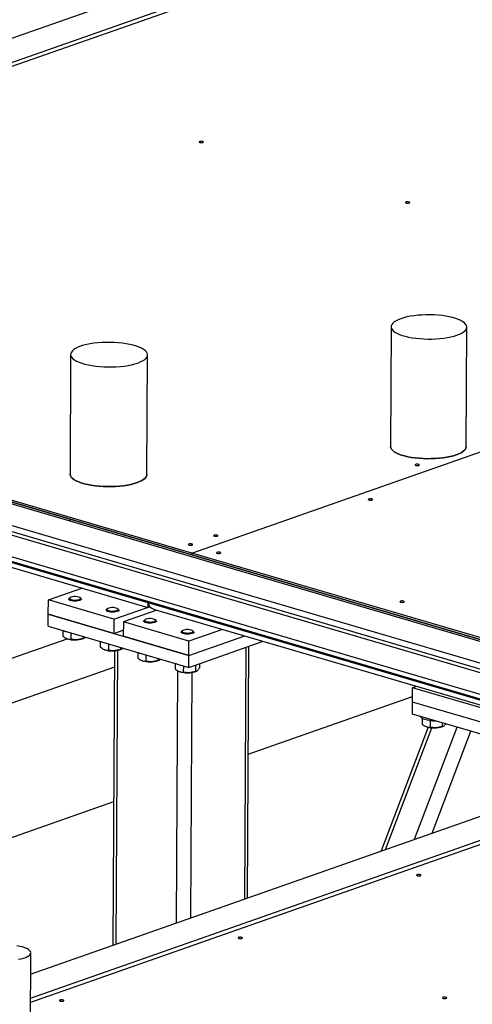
# Model space of a CAD drawing. Header units: millimetres. Extents: x 5 to 589, y 5 to 415.
# Tile 42 of 120: x 307.57 to 316.55, y 88.22 to 107.72. Entities that reach past the tile are written whole.
import ezdxf

# ---------------------------------------------------------------- set-up
doc = ezdxf.new("R2010")
doc.units = ezdxf.units.MM
doc.layers.add('TRAIT-FORT', color=4, linetype='Continuous', lineweight=25)

msp = doc.modelspace()

# ---------------------------------------------------------------- linework, layer by layer
at = {"layer": 'TRAIT-FORT', "color": 4, "linetype": 'Continuous', "lineweight": 25}
for p, q in [((298.641, 104.276), (314.796, 109.94)), ((314.793, 109.377), (298.637, 103.712)), ((298.638, 103.796), (314.793, 109.461)), ((310.985, 97.157), (326.429, 102.572)), ((310.985, 97.157), (326.429, 102.572)), ((321.221, 93.533), (292.415, 101.975)), ((321.405, 93.597), (292.416, 102.093)), ((322.817, 93.614), (293.828, 102.11)), ((310.985, 97.157), (294.075, 102.113)), ((308.569, 97.829), (294.075, 102.077)), ((294.075, 102.077), (310.985, 97.121)), ((292.717, 101.819), (321.116, 93.496)), ((314.934, 101.639), (314.921, 99.27)), ((316.421, 99.262), (316.434, 101.63)), ((292.715, 101.393), (320.453, 93.264)), ((292.838, 101.265), (320.311, 93.214)), ((308.582, 101.091), (308.569, 98.722)), ((310.094, 98.714), (310.107, 101.082)), ((310.12, 96.17), (295.625, 100.418)), ((295.749, 100.29), (310.113, 96.081)), ((308.569, 97.79), (308.569, 97.829)), ((323.009, 93.598), (308.569, 97.829)), ((308.569, 97.829), (308.569, 97.79)), ((310.985, 97.121), (310.985, 97.157)), ((323.064, 93.617), (310.985, 97.157)), ((310.985, 97.157), (310.985, 97.121)), ((310.985, 97.121), (310.985, 97.121)), ((310.985, 97.121), (323.009, 93.598)), ((308.14, 96.231), (308.804, 96.464)), ((308.139, 95.947), (308.14, 96.231)), ((309.441, 95.85), (308.14, 96.231)), ((308.545, 96.246), (308.545, 96.238)), ((308.569, 96.274), (308.552, 96.259)), ((308.787, 96.258), (308.771, 96.272)), ((308.795, 96.237), (308.795, 96.244)), ((310.12, 96.2), (310.12, 96.17)), ((320.264, 93.197), (310.12, 96.17)), ((308.137, 95.71), (308.139, 95.947)), ((308.139, 95.947), (310.926, 95.13)), ((309.439, 95.566), (308.139, 95.947)), ((309.288, 96.028), (309.288, 96.021)), ((309.312, 96.056), (309.295, 96.041)), ((309.441, 95.85), (310.105, 96.083)), ((309.531, 96.04), (309.514, 96.055)), ((309.538, 96.019), (309.538, 96.026)), ((310.291, 96.029), (309.627, 95.796)), ((310.113, 96.081), (310.152, 96.095)), ((310.243, 96.042), (320.122, 93.147)), ((309.441, 95.85), (309.439, 95.566)), ((309.627, 95.796), (309.625, 95.512)), ((310.928, 95.415), (309.627, 95.796)), ((310.031, 95.81), (310.031, 95.803)), ((310.055, 95.838), (310.039, 95.823)), ((310.274, 95.822), (310.258, 95.837)), ((310.281, 95.801), (310.281, 95.808)), ((308.137, 95.71), (310.925, 94.893)), ((308.425, 95.626), (308.425, 95.514)), ((308.586, 95.579), (308.586, 95.453)), ((309.439, 95.566), (309.626, 95.631)), ((310.775, 95.592), (310.775, 95.585)), ((310.799, 95.62), (310.782, 95.605)), ((311.591, 95.647), (310.928, 95.415)), ((311.017, 95.604), (311.001, 95.619)), ((311.025, 95.583), (311.025, 95.591)), ((305.081, 94.257), (308.515, 95.461)), ((308.492, 95.471), (308.502, 95.467)), ((308.513, 95.462), (308.502, 95.467)), ((308.827, 95.508), (308.826, 95.467)), ((308.829, 95.465), (308.846, 95.472)), ((309.169, 95.408), (309.168, 95.296)), ((309.33, 95.361), (309.329, 95.236)), ((310.926, 95.13), (309.625, 95.512)), ((310.925, 94.893), (312.399, 95.411)), ((310.926, 95.13), (312.032, 95.518)), ((310.926, 95.13), (310.928, 95.415)), ((309.236, 95.253), (309.245, 95.249)), ((309.256, 95.244), (309.245, 95.249)), ((309.452, 95.222), (309.42, 89.395)), ((309.487, 89.418), (309.519, 95.231)), ((309.57, 95.29), (309.57, 95.249)), ((309.572, 95.247), (309.589, 95.254)), ((309.912, 95.19), (309.911, 95.078)), ((310.073, 95.143), (310.072, 95.018)), ((312.033, 90.311), (312.061, 95.292)), ((312.085, 90.329), (312.112, 95.31)), ((309.979, 95.035), (309.988, 95.031)), ((310, 95.026), (309.988, 95.031)), ((310.313, 95.073), (310.313, 95.031)), ((310.316, 95.029), (310.332, 95.036)), ((310.655, 94.972), (310.655, 94.86)), ((310.925, 94.893), (310.926, 95.13)), ((311.137, 94.968), (311.137, 94.887)), ((309.451, 94.901), (304.452, 93.148)), ((310.68, 89.837), (310.708, 94.825)), ((310.722, 94.817), (310.732, 94.813)), ((310.743, 94.808), (310.732, 94.813)), ((310.816, 94.925), (310.815, 94.8)), ((310.963, 89.936), (310.99, 94.792)), ((311.057, 94.94), (311.056, 94.814)), ((311.059, 94.811), (311.076, 94.818)), ((326.074, 94.672), (307.785, 88.26)), ((315.358, 94.208), (315.359, 94.492)), ((315.359, 94.492), (315.438, 94.52)), ((320.005, 93.131), (315.359, 94.492)), ((312.1, 93.173), (315.358, 94.315)), ((315.357, 93.971), (315.358, 94.208)), ((319.601, 92.965), (315.358, 94.208)), ((319.232, 92.836), (315.357, 93.971)), ((315.548, 93.885), (315.548, 93.771)), ((315.709, 93.843), (315.708, 93.711)), ((315.95, 93.798), (315.949, 93.724)), ((315.67, 93.709), (314.737, 91.259)), ((314.827, 91.291), (315.744, 93.698)), ((315.399, 91.492), (316.245, 93.711)), ((315.615, 93.728), (315.624, 93.724)), ((315.636, 93.719), (315.624, 93.724)), ((315.747, 91.613), (316.516, 93.632)), ((315.952, 93.722), (315.968, 93.729)), ((307.789, 88.823), (319.565, 92.952)), ((307.786, 88.344), (320.309, 92.735)), ((302.57, 89.831), (309.436, 92.239)), ((307.778, 86.875), (307.791, 89.243))]:
    msp.add_line(p, q, dxfattribs=at)
at = {"layer": 'TRAIT-FORT', "color": 4, "linetype": 'Continuous', "lineweight": 25, "flags": 128}
for points in [[(311.141, 105.306), (311.132, 105.301), (311.13, 105.296), (311.134, 105.291), (311.144, 105.287), (311.158, 105.284), (311.175, 105.283), (311.191, 105.284), (311.204, 105.287), (311.212, 105.292), (311.215, 105.297), (311.211, 105.302), (311.201, 105.307), (311.187, 105.309), (311.17, 105.31), (311.154, 105.309), (311.141, 105.306)], [(315.229, 104.108), (315.221, 104.103), (315.218, 104.098), (315.222, 104.093), (315.232, 104.089), (315.246, 104.086), (315.263, 104.085), (315.279, 104.086), (315.292, 104.089), (315.301, 104.094), (315.303, 104.099), (315.299, 104.104), (315.289, 104.108), (315.275, 104.111), (315.258, 104.112), (315.242, 104.111), (315.229, 104.108)], [(315.126, 101.798), (315.075, 101.778), (315.032, 101.756), (314.995, 101.733), (314.967, 101.709), (314.948, 101.684), (314.936, 101.658), (314.934, 101.632), (314.941, 101.606), (314.956, 101.581), (314.979, 101.556), (315.011, 101.532), (315.051, 101.509), (315.099, 101.487), (315.153, 101.468), (315.213, 101.45), (315.279, 101.435), (315.35, 101.421), (315.424, 101.411), (315.502, 101.403), (315.581, 101.397), (315.662, 101.395), (315.744, 101.395), (315.824, 101.398), (315.903, 101.404), (315.979, 101.412), (316.052, 101.424), (316.12, 101.437), (316.184, 101.453), (316.241, 101.471), (316.292, 101.491), (316.336, 101.513), (316.372, 101.536), (316.4, 101.56), (316.42, 101.585), (316.431, 101.611), (316.434, 101.637), (316.427, 101.663), (316.412, 101.689), (316.388, 101.714), (316.356, 101.738), (316.316, 101.76), (316.269, 101.782), (316.215, 101.801), (316.155, 101.819), (316.089, 101.835), (316.018, 101.848), (315.944, 101.859), (315.866, 101.867), (315.786, 101.872), (315.705, 101.874), (315.624, 101.874), (315.544, 101.871), (315.465, 101.865), (315.389, 101.857), (315.316, 101.846), (315.247, 101.832), (315.184, 101.816), (315.126, 101.798)], [(308.778, 101.253), (308.726, 101.232), (308.681, 101.21), (308.645, 101.187), (308.616, 101.162), (308.596, 101.137), (308.585, 101.11), (308.582, 101.084), (308.589, 101.058), (308.604, 101.032), (308.628, 101.006), (308.661, 100.982), (308.701, 100.959), (308.75, 100.937), (308.805, 100.917), (308.866, 100.899), (308.933, 100.883), (309.005, 100.87), (309.081, 100.859), (309.159, 100.851), (309.24, 100.845), (309.323, 100.843), (309.405, 100.843), (309.487, 100.846), (309.567, 100.852), (309.645, 100.861), (309.719, 100.872), (309.788, 100.886), (309.853, 100.902), (309.911, 100.92), (309.963, 100.941), (310.008, 100.963), (310.045, 100.986), (310.073, 101.011), (310.093, 101.036), (310.104, 101.062), (310.107, 101.089), (310.1, 101.115), (310.085, 101.141), (310.061, 101.167), (310.028, 101.191), (309.988, 101.214), (309.94, 101.236), (309.885, 101.256), (309.823, 101.274), (309.756, 101.29), (309.684, 101.303), (309.609, 101.314), (309.53, 101.322), (309.449, 101.328), (309.366, 101.33), (309.284, 101.33), (309.202, 101.327), (309.122, 101.321), (309.044, 101.312), (308.97, 101.301), (308.901, 101.287), (308.836, 101.271), (308.778, 101.253)], [(314.921, 99.27), (314.921, 99.264), (314.927, 99.238), (314.942, 99.212), (314.966, 99.187), (314.998, 99.163), (315.038, 99.14), (315.085, 99.119), (315.139, 99.099), (315.2, 99.082), (315.266, 99.066), (315.336, 99.053), (315.411, 99.042), (315.488, 99.034), (315.568, 99.029), (315.649, 99.026), (315.73, 99.027), (315.811, 99.03), (315.89, 99.035), (315.966, 99.044), (316.039, 99.055), (316.107, 99.069), (316.171, 99.085), (316.228, 99.103), (316.279, 99.123), (316.323, 99.144), (316.359, 99.168), (316.387, 99.192), (316.407, 99.217), (316.418, 99.243), (316.421, 99.262)], [(316.421, 99.262), (316.418, 99.243), (316.407, 99.217), (316.387, 99.192), (316.359, 99.168), (316.323, 99.144), (316.279, 99.123), (316.228, 99.103), (316.171, 99.085), (316.107, 99.069), (316.039, 99.055), (315.966, 99.044), (315.89, 99.035), (315.811, 99.03), (315.73, 99.027), (315.649, 99.026), (315.568, 99.029), (315.488, 99.034), (315.411, 99.042), (315.336, 99.053), (315.266, 99.066), (315.2, 99.082), (315.139, 99.099), (315.085, 99.119), (315.038, 99.14), (314.998, 99.163), (314.966, 99.187), (314.942, 99.212), (314.927, 99.238), (314.921, 99.264), (314.921, 99.27)], [(315.42, 98.912), (315.412, 98.907), (315.409, 98.902), (315.413, 98.897), (315.423, 98.892), (315.438, 98.89), (315.454, 98.889), (315.47, 98.89), (315.483, 98.893), (315.492, 98.898), (315.494, 98.903), (315.49, 98.908), (315.48, 98.912), (315.466, 98.915), (315.45, 98.916), (315.433, 98.915), (315.42, 98.912)], [(308.569, 98.722), (308.569, 98.716), (308.576, 98.689), (308.591, 98.663), (308.615, 98.638), (308.648, 98.613), (308.688, 98.59), (308.736, 98.568), (308.791, 98.548), (308.853, 98.53), (308.92, 98.515), (308.991, 98.501), (309.067, 98.49), (309.146, 98.482), (309.227, 98.477), (309.31, 98.474), (309.392, 98.474), (309.474, 98.478), (309.554, 98.483), (309.632, 98.492), (309.706, 98.504), (309.775, 98.517), (309.84, 98.534), (309.898, 98.552), (309.95, 98.572), (309.995, 98.594), (310.031, 98.618), (310.06, 98.642), (310.08, 98.668), (310.091, 98.694), (310.094, 98.714)], [(310.094, 98.714), (310.091, 98.694), (310.08, 98.668), (310.06, 98.642), (310.031, 98.618), (309.995, 98.594), (309.95, 98.572), (309.898, 98.552), (309.84, 98.534), (309.775, 98.517), (309.706, 98.504), (309.632, 98.492), (309.554, 98.483), (309.474, 98.478), (309.392, 98.474), (309.31, 98.474), (309.227, 98.477), (309.146, 98.482), (309.067, 98.49), (308.991, 98.501), (308.92, 98.515), (308.853, 98.53), (308.791, 98.548), (308.736, 98.568), (308.688, 98.59), (308.648, 98.613), (308.615, 98.638), (308.591, 98.663), (308.576, 98.689), (308.569, 98.716), (308.569, 98.722)], [(314.494, 98.228), (314.485, 98.223), (314.483, 98.218), (314.487, 98.213), (314.497, 98.209), (314.511, 98.206), (314.527, 98.205), (314.543, 98.206), (314.557, 98.209), (314.565, 98.214), (314.568, 98.219), (314.563, 98.224), (314.554, 98.229), (314.539, 98.231), (314.523, 98.232), (314.507, 98.231), (314.494, 98.228)], [(311.428, 97.512), (311.419, 97.507), (311.417, 97.502), (311.421, 97.497), (311.431, 97.492), (311.445, 97.49), (311.461, 97.489), (311.477, 97.49), (311.491, 97.493), (311.499, 97.498), (311.502, 97.503), (311.497, 97.508), (311.488, 97.512), (311.473, 97.515), (311.457, 97.516), (311.441, 97.515), (311.428, 97.512)], [(310.926, 97.336), (310.917, 97.331), (310.915, 97.326), (310.919, 97.321), (310.929, 97.317), (310.943, 97.314), (310.96, 97.313), (310.976, 97.314), (310.989, 97.317), (310.998, 97.322), (311, 97.327), (310.996, 97.332), (310.986, 97.336), (310.972, 97.339), (310.955, 97.34), (310.939, 97.339), (310.926, 97.336)], [(311.483, 97.172), (311.475, 97.168), (311.472, 97.163), (311.477, 97.157), (311.486, 97.153), (311.501, 97.15), (311.517, 97.15), (311.533, 97.151), (311.547, 97.154), (311.555, 97.158), (311.557, 97.164), (311.553, 97.169), (311.543, 97.173), (311.529, 97.176), (311.513, 97.177), (311.497, 97.175), (311.483, 97.172)], [(308.575, 96.219), (308.557, 96.228), (308.546, 96.239), (308.545, 96.25), (308.552, 96.259)], [(308.589, 96.239), (308.613, 96.232), (308.642, 96.228), (308.674, 96.227), (308.706, 96.229), (308.734, 96.233), (308.757, 96.241), (308.771, 96.25), (308.777, 96.26), (308.774, 96.27), (308.761, 96.279), (308.74, 96.287), (308.712, 96.293), (308.681, 96.296), (308.649, 96.295), (308.619, 96.292), (308.594, 96.286), (308.575, 96.278), (308.564, 96.268), (308.563, 96.258), (308.571, 96.248), (308.589, 96.239)], [(308.787, 96.258), (308.789, 96.256), (308.795, 96.245), (308.791, 96.235), (308.779, 96.225), (308.758, 96.216), (308.731, 96.21), (308.699, 96.206), (308.665, 96.205), (308.632, 96.207), (308.601, 96.212), (308.575, 96.219)], [(315.121, 96.205), (315.113, 96.201), (315.11, 96.195), (315.114, 96.19), (315.124, 96.186), (315.139, 96.183), (315.155, 96.182), (315.171, 96.183), (315.184, 96.187), (315.193, 96.191), (315.195, 96.196), (315.191, 96.201), (315.181, 96.206), (315.167, 96.209), (315.15, 96.209), (315.134, 96.208), (315.121, 96.205)], [(309.319, 96.001), (309.3, 96.01), (309.29, 96.021), (309.289, 96.032), (309.295, 96.041)], [(309.332, 96.021), (309.356, 96.015), (309.386, 96.01), (309.418, 96.009), (309.449, 96.011), (309.477, 96.016), (309.5, 96.023), (309.515, 96.032), (309.521, 96.042), (309.517, 96.052), (309.504, 96.062), (309.483, 96.069), (309.456, 96.075), (309.425, 96.078), (309.393, 96.077), (309.363, 96.074), (309.337, 96.068), (309.318, 96.06), (309.307, 96.05), (309.306, 96.04), (309.315, 96.03), (309.332, 96.021)], [(309.531, 96.04), (309.532, 96.038), (309.538, 96.028), (309.534, 96.017), (309.522, 96.007), (309.501, 95.998), (309.474, 95.992), (309.442, 95.988), (309.408, 95.987), (309.375, 95.989), (309.344, 95.994), (309.319, 96.001)], [(310.062, 95.783), (310.043, 95.793), (310.033, 95.803), (310.032, 95.814), (310.039, 95.823)], [(310.075, 95.804), (310.1, 95.797), (310.129, 95.793), (310.161, 95.791), (310.192, 95.793), (310.221, 95.798), (310.243, 95.805), (310.258, 95.814), (310.264, 95.824), (310.26, 95.834), (310.247, 95.844), (310.226, 95.852), (310.199, 95.857), (310.168, 95.86), (310.136, 95.86), (310.106, 95.856), (310.08, 95.85), (310.061, 95.842), (310.051, 95.833), (310.05, 95.822), (310.058, 95.812), (310.075, 95.804)], [(310.274, 95.822), (310.276, 95.821), (310.281, 95.81), (310.278, 95.799), (310.265, 95.789), (310.244, 95.78), (310.217, 95.774), (310.186, 95.77), (310.152, 95.769), (310.118, 95.771), (310.087, 95.776), (310.062, 95.783)], [(310.805, 95.566), (310.787, 95.575), (310.776, 95.585), (310.775, 95.596), (310.782, 95.605)], [(310.819, 95.586), (310.843, 95.579), (310.872, 95.575), (310.904, 95.573), (310.936, 95.575), (310.964, 95.58), (310.986, 95.587), (311.001, 95.596), (311.007, 95.606), (311.003, 95.616), (310.991, 95.626), (310.97, 95.634), (310.942, 95.639), (310.911, 95.642), (310.879, 95.642), (310.849, 95.638), (310.823, 95.632), (310.805, 95.624), (310.794, 95.615), (310.793, 95.604), (310.801, 95.594), (310.819, 95.586)], [(311.017, 95.604), (311.019, 95.603), (311.025, 95.592), (311.021, 95.581), (311.008, 95.571), (310.988, 95.562), (310.961, 95.556), (310.929, 95.552), (310.895, 95.551), (310.862, 95.553), (310.831, 95.558), (310.805, 95.566)], [(315.699, 93.844), (315.654, 93.85), (315.613, 93.86), (315.578, 93.871), (315.55, 93.884), (315.53, 93.899), (315.518, 93.914), (315.514, 93.925)], [(315.451, 90.789), (315.443, 90.784), (315.441, 90.779), (315.445, 90.774), (315.455, 90.769), (315.469, 90.767), (315.485, 90.766), (315.501, 90.767), (315.515, 90.77), (315.523, 90.775), (315.525, 90.78), (315.521, 90.785), (315.511, 90.789), (315.497, 90.792), (315.481, 90.793), (315.465, 90.792), (315.451, 90.789)], [(311.912, 89.547), (311.903, 89.543), (311.901, 89.538), (311.905, 89.532), (311.915, 89.528), (311.929, 89.525), (311.946, 89.525), (311.962, 89.526), (311.975, 89.529), (311.983, 89.533), (311.986, 89.539), (311.982, 89.544), (311.972, 89.548), (311.957, 89.551), (311.941, 89.552), (311.925, 89.551), (311.912, 89.547)], [(307.546, 89.114), (307.6, 89.125), (307.65, 89.138), (307.693, 89.153), (307.729, 89.17), (307.757, 89.188), (307.777, 89.208), (307.788, 89.228), (307.791, 89.249), (307.784, 89.269), (307.768, 89.289), (307.744, 89.309), (307.712, 89.327), (307.672, 89.343), (307.626, 89.358), (307.573, 89.37), (307.516, 89.38)], [(315.963, 88.36), (315.954, 88.356), (315.952, 88.35), (315.956, 88.345), (315.966, 88.341), (315.98, 88.338), (315.997, 88.337), (316.013, 88.339), (316.026, 88.342), (316.034, 88.346), (316.037, 88.351), (316.033, 88.357), (316.023, 88.361), (316.009, 88.364), (315.992, 88.365), (315.976, 88.363), (315.963, 88.36)], [(308.372, 88.306), (308.364, 88.302), (308.361, 88.296), (308.365, 88.291), (308.375, 88.287), (308.389, 88.284), (308.406, 88.283), (308.422, 88.285), (308.435, 88.288), (308.444, 88.292), (308.446, 88.297), (308.442, 88.303), (308.432, 88.307), (308.418, 88.31), (308.401, 88.311), (308.385, 88.309), (308.372, 88.306)]]:
    msp.add_lwpolyline(points, dxfattribs=at)
at = {"layer": 'TRAIT-FORT', "color": 4, "linetype": 'Continuous', "lineweight": 25}
for centre, radius, start, end in [((308.601, 95.988), 0.4, 245.4189, 261.9135), ((308.667, 95.935), 0.498, 252.0003, 289.0274), ((309.344, 95.77), 0.4, 245.4189, 261.9135), ((309.41, 95.717), 0.498, 252.0003, 289.0274), ((310.087, 95.552), 0.4, 245.4189, 261.9135), ((310.153, 95.5), 0.498, 252.0003, 289.0274), ((310.831, 95.334), 0.4, 245.4189, 261.9135), ((310.897, 95.282), 0.498, 252.0003, 289.0274), ((315.793, 94.674), 0.836, 263.4846, 271.1499), ((315.79, 94.192), 0.498, 252.0003, 289.0274)]:
    msp.add_arc(centre, radius, start, end, dxfattribs=at)
for centre, major_axis, ratio in [((310.109, 96.238), (-0.004, 0.157), 0.066071), ((310.109, 96.238), (-0.004, 0.157), 0.066071), ((310.332, 96.173), (0.212, 0.006), 0.670533), ((310.332, 96.173), (0.212, 0.006), 0.670533)]:
    msp.add_ellipse(centre, major_axis=major_axis, ratio=ratio, start_param=3.120347, end_param=4.265168, dxfattribs=at)
for points, knots in [([(308.425, 95.514), (308.445, 95.499), (308.479, 95.474), (308.528, 95.457), (308.561, 95.453), (308.58, 95.453), (308.586, 95.453)], [0, 0, 0, 0, 0.385549, 0.637642, 0.896546, 1, 1, 1, 1]), ([(308.826, 95.467), (308.805, 95.461), (308.763, 95.448), (308.701, 95.44), (308.641, 95.443), (308.604, 95.45), (308.586, 95.453)], [0, 0, 0, 0, 0.264605, 0.534948, 0.765343, 1, 1, 1, 1]), ([(308.826, 95.467), (308.833, 95.468), (308.847, 95.471), (308.864, 95.481), (308.872, 95.492), (308.874, 95.494)], [0, 0, 0, 0, 0.446251, 0.902179, 1, 1, 1, 1]), ([(309.168, 95.296), (309.189, 95.281), (309.222, 95.256), (309.271, 95.239), (309.304, 95.235), (309.323, 95.235), (309.329, 95.236)], [0, 0, 0, 0, 0.385549, 0.637642, 0.896546, 1, 1, 1, 1]), ([(309.57, 95.249), (309.549, 95.243), (309.506, 95.23), (309.444, 95.223), (309.384, 95.225), (309.347, 95.232), (309.329, 95.236)], [0, 0, 0, 0, 0.264605, 0.534948, 0.765343, 1, 1, 1, 1]), ([(309.57, 95.249), (309.577, 95.251), (309.591, 95.253), (309.607, 95.264), (309.616, 95.275), (309.617, 95.277)], [0, 0, 0, 0, 0.4462511, 0.9021789, 1, 1, 1, 1]), ([(309.911, 95.078), (309.932, 95.063), (309.966, 95.039), (310.015, 95.021), (310.048, 95.017), (310.067, 95.018), (310.072, 95.018)], [0, 0, 0, 0, 0.385549, 0.637642, 0.896546, 1, 1, 1, 1]), ([(310.313, 95.031), (310.292, 95.025), (310.25, 95.012), (310.187, 95.005), (310.127, 95.007), (310.091, 95.014), (310.072, 95.018)], [0, 0, 0, 0, 0.264605, 0.534948, 0.765343, 1, 1, 1, 1]), ([(310.313, 95.031), (310.32, 95.033), (310.334, 95.036), (310.35, 95.046), (310.359, 95.057), (310.361, 95.059)], [0, 0, 0, 0, 0.446251, 0.902179, 1, 1, 1, 1]), ([(310.655, 94.86), (310.675, 94.845), (310.709, 94.821), (310.758, 94.803), (310.791, 94.799), (310.81, 94.8), (310.815, 94.8)], [0, 0, 0, 0, 0.385549, 0.637642, 0.896546, 1, 1, 1, 1]), ([(311.056, 94.814), (311.035, 94.807), (310.993, 94.794), (310.93, 94.787), (310.871, 94.789), (310.834, 94.796), (310.815, 94.8)], [0, 0, 0, 0, 0.264605, 0.534948, 0.765343, 1, 1, 1, 1]), ([(311.056, 94.814), (311.063, 94.815), (311.077, 94.817), (311.098, 94.833), (311.118, 94.857), (311.13, 94.877), (311.137, 94.887)], [0, 0, 0, 0, 0.2646049, 0.5349477, 0.7653431, 1, 1, 1, 1]), ([(315.949, 93.724), (315.956, 93.725), (315.97, 93.728), (315.991, 93.743), (316.007, 93.761), (316.015, 93.775), (316.017, 93.778)], [0, 0, 0, 0, 0.314567, 0.635955, 0.909853, 1, 1, 1, 1]), ([(315.548, 93.771), (315.568, 93.756), (315.602, 93.731), (315.651, 93.714), (315.684, 93.71), (315.703, 93.71), (315.708, 93.711)], [0, 0, 0, 0, 0.385549, 0.637642, 0.896546, 1, 1, 1, 1]), ([(315.949, 93.724), (315.928, 93.718), (315.886, 93.705), (315.823, 93.698), (315.763, 93.7), (315.727, 93.707), (315.708, 93.711)], [0, 0, 0, 0, 0.264605, 0.534948, 0.765343, 1, 1, 1, 1])]:
    msp.add_open_spline(points, degree=3, knots=knots, dxfattribs=at)

doc.saveas('drawing.dxf')
